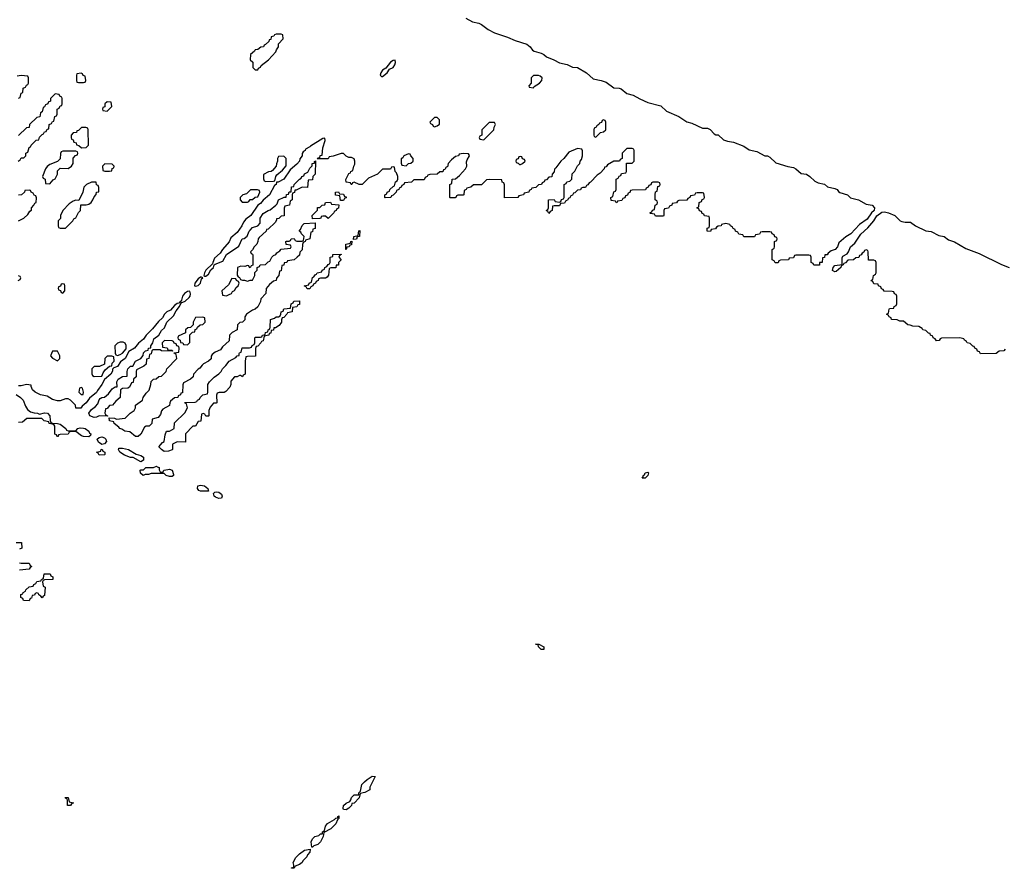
# Model space of a CAD drawing. Header units: inches. Extents: x 2710028 to 2964570, y 496606 to 722708.
# Tile 171 of 228: x 2861378 to 2868953, y 689566 to 696098. Entities that reach past the tile are written whole.
import ezdxf

# ---------------------------------------------------------------- set-up
doc = ezdxf.new("R2010")
doc.units = ezdxf.units.IN
doc.header["$MEASUREMENT"] = 0
doc.layers.add('C8668', color=7, linetype='Continuous')
doc.layers.add('C8669', color=7, linetype='Continuous')

msp = doc.modelspace()

# ---------------------------------------------------------------- linework, layer by layer
at = {"layer": 'C8668', "color": 6}
for points in [[(2863630, 689728), (2863626, 689730), (2863620.9, 689770), (2863630, 689794), (2863649.2, 689810), (2863680.4, 689819.6), (2863692, 689832), (2863708, 689832), (2863708, 689848), (2863722, 689858), (2863729.5, 689890), (2863746.6, 689910), (2863799, 689941), (2863810, 689952), (2863826, 689954), (2863826, 689966), (2863834, 689970), (2863834, 689950), (2863822, 689938), (2863810, 689908), (2863770.6, 689869.4), (2863718, 689842), (2863712, 689810), (2863691.3, 689770), (2863671.3, 689750), (2863641, 689739)], [(2863470, 689566), (2863468, 689570), (2863486, 689574), (2863488, 689590), (2863481.2, 689610), (2863502, 689650), (2863530, 689678), (2863570, 689706.8), (2863612.7, 689712.7), (2863611.3, 689690), (2863591.1, 689668.9), (2863586, 689654), (2863556.9, 689623.1), (2863551.3, 689610), (2863530, 689595.3), (2863498, 689582), (2863490, 689566)]]:
    msp.add_lwpolyline(points, close=True, dxfattribs=at)
at = {"layer": 'C8669', "color": 6}
for points in [[(2864810.3, 696110.3), (2864861.8, 696081.8), (2864910.3, 696070.3), (2864930, 696061.3), (2864981.7, 696021.7), (2865030, 695997.1), (2865130, 695963.8), (2865190, 695937), (2865280.7, 695910), (2865306.4, 695890), (2865323.8, 695863.8), (2865335.3, 695855.3), (2865390, 695840.4), (2865410.2, 695830.2), (2865431.6, 695811.6), (2865486, 695790), (2865530, 695765.5), (2865590, 695752.4), (2865630, 695732.4), (2865670.3, 695730.3), (2865737.3, 695690), (2865790, 695643), (2865851.3, 695630), (2865890, 695616.4), (2865950, 695572.7), (2865990, 695572), (2866006, 695566), (2866048.9, 695528.9), (2866096.5, 695516.5), (2866147.6, 695487.6), (2866210, 695460.4), (2866310, 695434.9), (2866353.8, 695393.8), (2866450, 695352.7), (2866510, 695310.4), (2866550, 695301.6), (2866630, 695262), (2866670, 695261.6), (2866690, 695252.7), (2866719.9, 695219.9), (2866732.5, 695212.5), (2866750.3, 695210.3), (2866793.1, 695173.1), (2866822, 695162), (2866870, 695156.4), (2866950, 695124), (2866990, 695096.4), (2867050, 695084.4), (2867110, 695050.3), (2867130.8, 695050), (2867150, 695039.3), (2867195.3, 694995.2), (2867287, 694967), (2867330, 694959.5), (2867350, 694950.4), (2867390, 694913.4), (2867430, 694907.7), (2867457.3, 694890), (2867493.8, 694853.8), (2867522, 694842), (2867570, 694833), (2867592.4, 694812.4), (2867650, 694799.3), (2867666.8, 694790), (2867676.1, 694776.1), (2867688.1, 694768.1), (2867746, 694750), (2867770, 694726.8), (2867830, 694712.4), (2867890, 694678), (2867936, 694670), (2867953, 694650), (2867950.5, 694629.5), (2867930.8, 694610), (2867897.1, 694562.9), (2867839.8, 694520.2), (2867771.3, 694450), (2867734, 694426), (2867679.6, 694380.4), (2867670.4, 694349.6), (2867650.5, 694329.5), (2867621, 694319), (2867598, 694302), (2867590, 694288.7), (2867572.7, 694287.3), (2867570, 694268), (2867554, 694266), (2867550.8, 694230), (2867532, 694228), (2867530, 694209.2), (2867487.3, 694207.3), (2867482, 694222), (2867466, 694230), (2867466, 694270), (2867462, 694282), (2867450, 694286), (2867350, 694286), (2867338, 694282), (2867330, 694266), (2867298, 694262), (2867291.6, 694248.4), (2867230, 694246), (2867218, 694242), (2867212.7, 694227.3), (2867190, 694226), (2867182, 694242), (2867166, 694250), (2867166, 694330), (2867182, 694338), (2867186, 694350), (2867186, 694390), (2867202, 694398), (2867206, 694410), (2867202, 694422), (2867187.3, 694427.3), (2867182, 694442), (2867166, 694450), (2867162, 694462), (2867150, 694466), (2867090, 694466), (2867078, 694462), (2867070, 694446), (2867038, 694442), (2867030, 694426), (2866950, 694426), (2866942, 694442), (2866910, 694446), (2866902, 694462), (2866886, 694470), (2866882, 694482), (2866866, 694490), (2866862, 694502), (2866846, 694510), (2866842, 694522), (2866810, 694528), (2866778, 694522), (2866774, 694510), (2866752, 694508), (2866738, 694502), (2866730, 694488), (2866698, 694482), (2866691.6, 694468.4), (2866666, 694470), (2866667.3, 694492.7), (2866682, 694498), (2866686, 694510), (2866686, 694570), (2866682, 694582), (2866647.3, 694587.3), (2866642, 694602), (2866627.3, 694607.3), (2866622, 694622), (2866607.3, 694627.3), (2866602, 694642), (2866588, 694650), (2866602, 694658), (2866606, 694690), (2866622, 694698), (2866627.3, 694712.7), (2866642, 694718), (2866646, 694730), (2866642, 694762), (2866630, 694766), (2866590, 694766), (2866578, 694762), (2866570, 694746), (2866538, 694742), (2866534, 694730), (2866518, 694722), (2866511.6, 694708.4), (2866450, 694706), (2866438, 694702), (2866431.6, 694688.4), (2866398, 694682), (2866394, 694670), (2866378, 694662), (2866370, 694646), (2866338, 694642), (2866334, 694630), (2866334, 694590), (2866330, 694586), (2866270, 694586), (2866262, 694602), (2866230, 694606), (2866226, 694610), (2866242, 694618), (2866247.3, 694632.7), (2866262, 694638), (2866266, 694670), (2866282, 694678), (2866286, 694690), (2866282, 694702), (2866266, 694710), (2866266, 694750), (2866268.4, 694771.6), (2866282, 694778), (2866287.3, 694812.7), (2866302, 694818), (2866306, 694830), (2866302, 694842), (2866290, 694846), (2866250, 694846), (2866238, 694842), (2866232.7, 694827.3), (2866218, 694822), (2866214, 694810), (2866198, 694802), (2866191.6, 694788.4), (2866090, 694786), (2866078, 694782), (2866072.7, 694767.3), (2866058, 694762), (2866052.7, 694747.3), (2866038, 694742), (2866032.7, 694727.3), (2866018, 694722), (2866010, 694706), (2865978, 694702), (2865971.6, 694688.4), (2865966, 694690), (2865962, 694702), (2865927.3, 694707.3), (2865926, 694730), (2865942, 694738), (2865948.4, 694771.6), (2865962, 694778), (2865966, 694790), (2865966, 694870), (2865982, 694878), (2865990, 694894), (2866002, 694898), (2866007.3, 694912.7), (2866042, 694918), (2866046, 694930), (2866047.3, 694992.7), (2866090, 694994), (2866106, 695010), (2866106, 695090), (2866102, 695102), (2866090, 695106), (2866050, 695106), (2866014, 695070), (2866014, 695030), (2865998, 695022), (2865992, 695008), (2865950, 695008), (2865899.6, 694980.4), (2865890, 694966), (2865878, 694962), (2865874, 694950), (2865843.6, 694916.4), (2865819.6, 694900.4), (2865770, 694846), (2865758, 694842), (2865750, 694826), (2865738, 694822), (2865730, 694806), (2865710, 694806), (2865698, 694802), (2865691.6, 694788.4), (2865670, 694786), (2865650, 694766), (2865638, 694762), (2865630, 694746), (2865618, 694742), (2865610, 694726), (2865598, 694722), (2865594, 694710), (2865578, 694702), (2865570, 694686), (2865538, 694682), (2865530, 694666), (2865490, 694666), (2865478, 694662), (2865474, 694630), (2865458, 694622), (2865450, 694606), (2865442, 694622), (2865428, 694630), (2865442, 694638), (2865446, 694650), (2865446, 694710), (2865490, 694714), (2865498, 694698), (2865530, 694694), (2865542, 694698), (2865547.3, 694712.7), (2865562, 694718), (2865566, 694730), (2865566, 694830), (2865582, 694838), (2865586, 694850), (2865610, 694854), (2865626, 694870), (2865629.3, 694910.7), (2865648.8, 694931.1), (2865670, 694972), (2865688, 694990), (2865689, 695010), (2865699, 695021), (2865708, 695050), (2865707.3, 695087.3), (2865702, 695102), (2865670, 695106), (2865602, 695078), (2865564.7, 695030), (2865542, 695010), (2865503.6, 694956.4), (2865492, 694948), (2865490, 694926), (2865474, 694910), (2865471.2, 694888.9), (2865450, 694886), (2865430, 694866), (2865418, 694862), (2865414, 694850), (2865398, 694842), (2865391.6, 694828.4), (2865370, 694826), (2865350, 694806), (2865318, 694802), (2865314, 694790), (2865298, 694782), (2865294, 694770), (2865258, 694762), (2865254, 694750), (2865218, 694742), (2865210, 694728), (2865107.3, 694727.3), (2865107.3, 694827.3), (2865102, 694842), (2865090, 694846), (2865086, 694866), (2864990, 694868), (2864970, 694866), (2864930, 694828), (2864870, 694826), (2864850, 694808), (2864818, 694802), (2864814, 694790), (2864798, 694782), (2864794, 694750), (2864790, 694748), (2864750, 694746), (2864738, 694742), (2864734, 694730), (2864727.3, 694727.3), (2864690, 694726), (2864686, 694730), (2864686, 694830), (2864702, 694838), (2864706, 694870), (2864730, 694874), (2864760.4, 694899.6), (2864808, 694950), (2864818, 694970), (2864816.4, 695003.6), (2864820.4, 695019.6), (2864838, 695050), (2864836.4, 695056.4), (2864830, 695066), (2864790, 695068), (2864758, 695062), (2864754, 695050), (2864730, 695046), (2864699.6, 695020.4), (2864674, 694990), (2864670, 694966), (2864658, 694962), (2864650, 694946), (2864638, 694942), (2864632.7, 694927.3), (2864610, 694926), (2864590, 694908), (2864532.7, 694907.3), (2864518, 694902), (2864514, 694890), (2864498, 694882), (2864490, 694866), (2864410, 694866), (2864391.6, 694848.4), (2864338, 694842), (2864334, 694830), (2864318, 694822), (2864314, 694810), (2864298, 694802), (2864294, 694790), (2864278, 694782), (2864274, 694770), (2864250, 694746), (2864238, 694742), (2864234, 694730), (2864190, 694726), (2864186, 694730), (2864186, 694750), (2864202, 694758), (2864206, 694770), (2864222, 694778), (2864226, 694790), (2864250, 694814), (2864262, 694818), (2864268, 694850), (2864282, 694858), (2864286, 694870), (2864286, 694890), (2864278, 694918), (2864266, 694930), (2864262, 694962), (2864250, 694966), (2864238, 694962), (2864232, 694948), (2864170, 694948), (2864130, 694908), (2864062, 694878), (2864014, 694830), (2863989.1, 694829.1), (2863950, 694846), (2863938, 694842), (2863934, 694830), (2863928.4, 694828.4), (2863922, 694842), (2863890, 694846), (2863888.4, 694868.4), (2863910, 694914), (2863922, 694918), (2863926, 694930), (2863942, 694938), (2863948, 694970), (2863955.3, 694984.7), (2863955.3, 695010), (2863950, 695026), (2863930, 695038), (2863910, 695038), (2863890, 695048), (2863868.7, 695068.7), (2863850, 695069), (2863790, 695048), (2863758, 695042), (2863750, 695026), (2863667.3, 695027.3), (2863674, 695034), (2863686, 695034), (2863690, 695052), (2863706, 695054), (2863709.6, 695110.4), (2863728.7, 695168.7), (2863726, 695186), (2863710, 695184), (2863614.4, 695125.6), (2863610, 695118), (2863578, 695102), (2863574, 695090), (2863558, 695082), (2863551.1, 695068.9), (2863551.1, 695051.1), (2863533.4, 695026.6), (2863530, 695009.2), (2863510, 694985.2), (2863458.8, 694941.2), (2863410.7, 694870), (2863367.3, 694847.3), (2863352.7, 694847.3), (2863351.3, 694830), (2863338, 694822), (2863298.8, 694750), (2863250.6, 694709.4), (2863230, 694682), (2863210.8, 694669.2), (2863156, 694590), (2863118, 694562), (2863099.8, 694540.2), (2863086, 694510), (2863050, 694459), (2863001.6, 694418.4), (2862990, 694389), (2862938.8, 694330), (2862920.5, 694299.5), (2862878, 694262), (2862862.8, 694230), (2862862, 694218), (2862810, 694168.7), (2862798.8, 694150), (2862794, 694130), (2862803.6, 694123.6), (2862810, 694124.7), (2862830, 694138), (2862848.4, 694171.6), (2862868.7, 694190), (2862875.3, 694210), (2862883.2, 694216.8), (2862942, 694238), (2862969.4, 694290.6), (2863064.7, 694355.3), (2863089, 694410), (2863105.2, 694414.8), (2863129.2, 694430.8), (2863142.7, 694470), (2863150, 694478.8), (2863170, 694497.3), (2863209.1, 694510.9), (2863228.4, 694531.6), (2863229.4, 694570), (2863250, 694606), (2863288.7, 694630), (2863305.6, 694634.4), (2863349.3, 694670.7), (2863359, 694681), (2863370, 694710.6), (2863412.7, 694732.7), (2863427.3, 694732.7), (2863430, 694752), (2863446, 694754), (2863450, 694772), (2863466, 694774), (2863470, 694811.3), (2863487.3, 694812.7), (2863488.7, 694830), (2863530, 694871), (2863543.1, 694876.9), (2863549, 694890), (2863563.1, 694896.9), (2863570, 694911), (2863595.3, 694924.7), (2863610, 694954), (2863628, 694972), (2863628.7, 694990), (2863646, 694994), (2863646, 695006), (2863652.7, 695012.7), (2863651.6, 694908.4), (2863634, 694890), (2863630, 694866), (2863598, 694862), (2863592.7, 694807.3), (2863550, 694808), (2863506, 694786), (2863494, 694786), (2863491.6, 694768.4), (2863478, 694762), (2863474, 694750), (2863474, 694710), (2863458, 694702), (2863454, 694670), (2863418, 694662), (2863412.7, 694647.3), (2863412.7, 694587.3), (2863390, 694586), (2863371.6, 694568.4), (2863354, 694566), (2863354, 694554), (2863343.6, 694536.4), (2863290, 694486), (2863278, 694482), (2863274, 694470), (2863219.6, 694420.4), (2863212, 694410), (2863211.3, 694390), (2863202, 694370), (2863182, 694350), (2863170, 694326), (2863154, 694310), (2863158, 694298), (2863170, 694294), (2863172.7, 694287.3), (2863172.7, 694207.3), (2863158, 694202), (2863152, 694188), (2863146, 694190), (2863142, 694202), (2863130, 694206), (2863110, 694198), (2863079.6, 694200.4), (2863054, 694190), (2863052, 694132), (2863058, 694118), (2863070, 694114), (2863078, 694098), (2863092, 694092), (2863108, 694092), (2863130, 694084.7), (2863152, 694092), (2863168, 694092), (2863188, 694130), (2863188, 694152), (2863206, 694170), (2863206, 694190), (2863222, 694198), (2863228, 694212), (2863270, 694214), (2863290, 694234), (2863302, 694238), (2863318, 694270), (2863330, 694282), (2863348.7, 694291.3), (2863356.4, 694303.6), (2863380.4, 694319.6), (2863390, 694332), (2863462, 694338), (2863466, 694350), (2863462, 694362), (2863427.3, 694367.3), (2863426, 694390), (2863430, 694394), (2863450, 694394), (2863462, 694398), (2863466, 694410), (2863490, 694414), (2863498, 694398), (2863510, 694394), (2863550, 694394), (2863562, 694398), (2863566, 694430), (2863546, 694450), (2863542, 694462), (2863528, 694470), (2863538, 694482), (2863550, 694514), (2863566, 694530), (2863650, 694534), (2863652, 694490), (2863634, 694486), (2863630, 694466), (2863618, 694462), (2863611.3, 694410), (2863578, 694402), (2863574, 694390), (2863558, 694382), (2863552.7, 694367.3), (2863550, 694326), (2863532, 694308), (2863530, 694286), (2863514, 694270), (2863490, 694248.7), (2863438, 694242), (2863434, 694230), (2863414, 694226), (2863410, 694208), (2863394, 694206), (2863390, 694166), (2863378, 694162), (2863372, 694130), (2863352.7, 694107.3), (2863352, 694090), (2863330, 694086), (2863299.6, 694060.4), (2863274, 694030), (2863272, 693990), (2863232, 693950), (2863231, 693930), (2863210, 693888), (2863190.9, 693869.1), (2863170, 693862), (2863122, 693830), (2863111.3, 693810), (2863110, 693788), (2863092, 693770), (2863072, 693768), (2863054, 693750), (2863051.3, 693710), (2863012, 693690), (2862992, 693670), (2862990, 693626), (2862939.6, 693580.4), (2862922, 693558), (2862882, 693538), (2862859.6, 693520.4), (2862851.3, 693508.7), (2862850, 693488), (2862830.9, 693469.1), (2862791, 693449), (2862781, 693439), (2862764.7, 693415.3), (2862751.6, 693408.4), (2862714, 693370), (2862712, 693350), (2862692, 693330), (2862638, 693302), (2862632.7, 693287.3), (2862630, 693226), (2862618, 693222), (2862614, 693210), (2862598, 693202), (2862594, 693190), (2862570, 693188), (2862539.6, 693160.4), (2862532, 693150), (2862530, 693128), (2862479.6, 693100.4), (2862470, 693086), (2862462, 693058), (2862444.7, 693035.3), (2862398, 693022), (2862394, 692990), (2862374, 692970), (2862350, 692968), (2862339.6, 692960.4), (2862310, 692908), (2862290, 692889.2), (2862270, 692889.3), (2862225.2, 692925.2), (2862188, 692930), (2862165.2, 692945.2), (2862148.7, 692950), (2862142, 692962), (2862106, 692990), (2862102, 693002), (2862068, 693010), (2862066, 693034), (2862108.7, 693031.3), (2862122, 693022), (2862188.7, 693031.3), (2862228, 693070), (2862258, 693090), (2862268, 693110), (2862269.1, 693130.9), (2862322, 693170), (2862329.3, 693190.7), (2862350, 693222), (2862373.6, 693246.4), (2862388, 693290), (2862390, 693314), (2862408.4, 693331.6), (2862427.3, 693332.7), (2862448.7, 693351.3), (2862470, 693354), (2862506, 693390), (2862508.9, 693411.1), (2862586, 693490), (2862582, 693522), (2862566, 693530), (2862566, 693534), (2862602, 693538), (2862606, 693570), (2862602, 693582), (2862587.3, 693587.3), (2862582, 693602), (2862567.3, 693607.3), (2862562, 693622), (2862550, 693626), (2862492.7, 693627.3), (2862474, 693610), (2862478, 693578), (2862511.6, 693571.6), (2862518, 693558), (2862550, 693554), (2862554, 693546), (2862470, 693549), (2862458, 693558), (2862402, 693558), (2862394, 693550), (2862390, 693526), (2862378, 693522), (2862372, 693490), (2862354, 693486), (2862350, 693446), (2862334, 693430), (2862278, 693402), (2862274, 693390), (2862274, 693350), (2862254, 693330), (2862250, 693306), (2862238, 693302), (2862222, 693270), (2862210, 693262), (2862170, 693258), (2862154, 693250), (2862152, 693190), (2862118, 693162), (2862092, 693130), (2862070, 693128), (2862050, 693106), (2862038, 693102), (2862034, 693070), (2862038, 693058), (2862054, 693050), (2862054, 693046), (2861990, 693048), (2861970, 693038), (2861950, 693035.3), (2861918, 693050), (2861909.2, 693070), (2861930, 693098), (2861960.2, 693119.8), (2861979, 693141), (2861989.2, 693170.8), (2861998, 693182), (2862009.4, 693190.6), (2862030, 693191.3), (2862061.2, 693218.8), (2862090, 693256), (2862112.7, 693272.7), (2862127.3, 693272.7), (2862125.2, 693310), (2862135.3, 693330), (2862170, 693350.8), (2862206, 693354), (2862204, 693390), (2862209.4, 693410.6), (2862230, 693430.8), (2862248.7, 693431.3), (2862269, 693470), (2862308.9, 693491.1), (2862328, 693512), (2862330, 693534), (2862346, 693550), (2862366, 693554), (2862368, 693570), (2862387.3, 693572.7), (2862387.3, 693587.3), (2862402, 693610), (2862410, 693642), (2862449.3, 693670.7), (2862470, 693704.7), (2862493.2, 693726.8), (2862509.3, 693770.7), (2862562, 693818), (2862582.7, 693857.3), (2862608.7, 693890), (2862620.4, 693919.6), (2862650, 693931), (2862681.5, 693958.5), (2862689.2, 693970), (2862692.5, 693987.5), (2862688, 694008), (2862670, 694005.2), (2862646, 693990), (2862630.8, 693970), (2862622, 693938), (2862614, 693930), (2862618, 693922), (2862610, 693926), (2862603.6, 693916.4), (2862590, 693914), (2862570, 693899), (2862537.5, 693862.5), (2862510, 693849), (2862491, 693830), (2862478, 693802), (2862445.2, 693774.8), (2862401.1, 693718.9), (2862351, 693670), (2862330, 693639), (2862292.8, 693607.2), (2862261, 693570), (2862216.9, 693543.1), (2862190.4, 693489.6), (2862154.8, 693465.2), (2862130, 693429.2), (2862102, 693418), (2862091.3, 693408.7), (2862091.3, 693391.3), (2862078.8, 693370), (2862030.5, 693329.5), (2862010.7, 693290), (2861975.5, 693244.5), (2861970, 693228.7), (2861915.9, 693184.1), (2861890, 693149), (2861858, 693122), (2861848.4, 693108.4), (2861810, 693108), (2861808, 693130), (2861770, 693168.7), (2861750, 693179), (2861730, 693179), (2861690, 693164), (2861670, 693164), (2861630, 693174), (2861590, 693199), (2861538, 693210), (2861498, 693230), (2861478, 693250), (2861466, 693274), (2861466, 693286), (2861430, 693288.7), (2861390, 693279.3), (2861370, 693280.9)], [(2861370, 695494), (2861382, 695498), (2861388.4, 695531.6), (2861402, 695538), (2861406, 695570), (2861422, 695578), (2861430, 695594), (2861442, 695598), (2861446, 695610), (2861446, 695650), (2861442, 695662), (2861390, 695668), (2861358, 695662)], [(2861366, 695010), (2861382, 695018), (2861390, 695034), (2861410, 695034), (2861426, 695050), (2861426, 695070), (2861442, 695078), (2861450, 695114), (2861462, 695118), (2861467.3, 695132.7), (2861506, 695170), (2861526, 695174), (2861530, 695194), (2861550, 695214), (2861562, 695218), (2861570, 695234), (2861582, 695238), (2861590, 695254), (2861602, 695258), (2861606, 695290), (2861622, 695298), (2861630, 695314), (2861642, 695318), (2861648.4, 695351.6), (2861662, 695358), (2861666, 695370), (2861666, 695410), (2861682, 695418), (2861690, 695434), (2861702, 695438), (2861706, 695450), (2861706, 695490), (2861702, 695502), (2861686, 695510), (2861682, 695522), (2861650, 695526), (2861614, 695490), (2861614, 695470), (2861598, 695462), (2861594, 695450), (2861578, 695442), (2861570, 695426), (2861558, 695422), (2861551.6, 695388.4), (2861538, 695382), (2861534, 695350), (2861510, 695346), (2861454, 695290), (2861451.1, 695268.9), (2861430, 695266), (2861370, 695206)], [(2861369.3, 694550.7), (2861408.9, 694571.1), (2861440.4, 694599.6), (2861456.4, 694623.6), (2861468, 694632), (2861469.1, 694650.9), (2861488, 694670), (2861495.3, 694684.7), (2861506, 694690), (2861507.3, 694727.3), (2861502, 694742), (2861490, 694746), (2861482, 694762), (2861466, 694770), (2861462, 694782), (2861450, 694786), (2861418, 694782), (2861414, 694770), (2861390.9, 694749.1), (2861370, 694748)], [(2868958, 693562), (2868950, 693548), (2868912.7, 693547.3), (2868890, 693528.7), (2868770, 693526), (2868762, 693542), (2868747.3, 693547.3), (2868742, 693562), (2868726, 693570), (2868722, 693582), (2868710, 693586), (2868690, 693606), (2868666, 693610), (2868662, 693622), (2868646, 693630), (2868642, 693642), (2868610, 693648), (2868470, 693646), (2868458, 693642), (2868451.6, 693628.4), (2868430, 693626), (2868422, 693642), (2868406, 693650), (2868402, 693662), (2868386, 693670), (2868382, 693682), (2868370, 693686), (2868350, 693706), (2868326, 693710), (2868322, 693722), (2868296.4, 693736.4), (2868250, 693738), (2868227.3, 693747.3), (2868210, 693748), (2868176.4, 693776.4), (2868150, 693778), (2868127.3, 693787.3), (2868086, 693790), (2868082, 693802), (2868066, 693810), (2868062, 693822), (2868046, 693830), (2868062, 693838), (2868066, 693870), (2868070, 693874), (2868102, 693878), (2868106, 693890), (2868122, 693898), (2868126, 693910), (2868126, 693970), (2868122, 693982), (2868107.3, 693987.3), (2868102, 694002), (2868090, 694006), (2868027.3, 694007.3), (2868022, 694022), (2868007.3, 694027.3), (2868002, 694042), (2867986, 694050), (2867982, 694062), (2867950, 694066), (2867942, 694082), (2867927.3, 694087.3), (2867930, 694094), (2867942, 694098), (2867946, 694130), (2867962, 694138), (2867966, 694150), (2867966, 694230), (2867962, 694242), (2867950, 694246), (2867907.3, 694247.3), (2867906, 694310), (2867902, 694322), (2867890, 694326), (2867878, 694322), (2867872.7, 694307.3), (2867858, 694302), (2867852.7, 694287.3), (2867838, 694282), (2867832.7, 694267.3), (2867810, 694266), (2867791.6, 694248.4), (2867750, 694246), (2867730, 694226), (2867718, 694222), (2867714, 694210), (2867698, 694202), (2867694, 694190), (2867659.6, 694160.4), (2867650, 694158), (2867630, 694168), (2867635.3, 694190), (2867650, 694204.7), (2867706, 694214), (2867704.7, 694264.7), (2867710, 694278), (2867744.7, 694295.3), (2867755.3, 694310), (2867769.6, 694350.4), (2867802, 694378), (2867850, 694446), (2867903.7, 694496.3), (2867949, 694550), (2867972.5, 694587.5), (2868010, 694616.3), (2868030, 694618), (2868062, 694610), (2868111, 694590), (2868150.5, 694550.5), (2868164, 694544), (2868190, 694539.1), (2868230, 694539.3), (2868270.3, 694510.3), (2868350, 694472.7), (2868390, 694466.4), (2868450, 694436.4), (2868490, 694428.2), (2868523.8, 694403.8), (2868570, 694388.5), (2868657.7, 694337.7), (2868758, 694298), (2868930, 694212.7), (2868990, 694190.4)], [(2861366, 694090), (2861382, 694098), (2861386, 694110), (2861382, 694122), (2861370, 694126)], [(2861351.7, 693211.7), (2861384.9, 693190), (2861404.9, 693170), (2861422.8, 693122.8), (2861438, 693098), (2861460.7, 693080.7), (2861490, 693070.7), (2861514, 693070), (2861530, 693062), (2861570, 693072.4), (2861591, 693070), (2861610.6, 693050), (2861611.6, 693011.6), (2861618, 692998), (2861631.6, 692991.6), (2861670, 692990.8), (2861690, 692984.7), (2861734, 692950), (2861738, 692938), (2861750, 692934), (2861810, 692934), (2861826, 692950), (2861844.4, 692955.6), (2861870, 692954.9), (2861882.8, 692950), (2861910.4, 692930), (2861915.5, 692915.5), (2861924.7, 692910), (2861922, 692898), (2861910, 692888), (2861870, 692888.7), (2861853.6, 692893.6), (2861810, 692928), (2861772.7, 692927.3), (2861758, 692922), (2861750, 692908), (2861690, 692906), (2861678, 692902), (2861674, 692890), (2861668.4, 692888.4), (2861662, 692902), (2861648.4, 692908.4), (2861648, 692968), (2861642, 692982), (2861606, 692990), (2861602, 693002), (2861566, 693010), (2861547.3, 693027.3), (2861432.7, 693027.3), (2861399.6, 693000.4), (2861370, 692998)], [(2861350, 692074), (2861392.7, 692072.7), (2861394, 692030), (2861378, 692022)], [(2861378, 691918), (2861390, 691914), (2861450, 691914), (2861458, 691898), (2861472, 691890), (2861458, 691882), (2861451.6, 691868.4), (2861378, 691862)]]:
    msp.add_lwpolyline(points, dxfattribs=at)
for points in [[(2863390, 695986), (2863350, 695986), (2863338, 695982), (2863334, 695970), (2863314, 695966), (2863310, 695946), (2863298, 695942), (2863294, 695930), (2863270, 695906), (2863258, 695902), (2863254, 695890), (2863232.7, 695887.3), (2863210, 695868), (2863190, 695866), (2863184.7, 695855.3), (2863154, 695830), (2863152, 695790), (2863171, 695770), (2863172, 695730), (2863190, 695712), (2863210, 695712), (2863216.5, 695723.5), (2863230, 695732), (2863235.5, 695744.5), (2863291.4, 695788.6), (2863348.7, 695850), (2863353.2, 695866.8), (2863368, 695890), (2863368.4, 695911.6), (2863406, 695950), (2863402, 695982)], [(2864266, 695786), (2864250, 695784), (2864231.3, 695770), (2864194.4, 695725.6), (2864170, 695709), (2864157.3, 695690), (2864152, 695672), (2864161, 695661), (2864170, 695661), (2864205.2, 695690), (2864223.7, 695716.3), (2864250, 695731), (2864265.2, 695750), (2864268.7, 695768.7)], [(2861850, 695686), (2861818, 695682), (2861814, 695670), (2861814, 695630), (2861818, 695618), (2861830, 695614), (2861870, 695614), (2861882, 695618), (2861886, 695630), (2861882, 695662), (2861867.3, 695667.3), (2861862, 695682)], [(2865370, 695668.7), (2865332, 695668), (2865314, 695650), (2865312, 695608), (2865294, 695590), (2865298, 695578), (2865330, 695574), (2865336.4, 695583.6), (2865378, 695610), (2865395.3, 695630), (2865398, 695650), (2865383.1, 695663.1)], [(2862050, 695466), (2862034, 695450), (2862032.7, 695427.3), (2862018, 695422), (2862014, 695410), (2862018, 695398), (2862050, 695394), (2862086, 695430), (2862082, 695462)], [(2864590, 695346), (2864570, 695346), (2864534, 695310), (2864538, 695298), (2864554, 695290), (2864558, 695278), (2864570, 695274), (2864590, 695282), (2864607.3, 695292.7), (2864607.3, 695327.3)], [(2861887.3, 695267.3), (2861852.7, 695267.3), (2861830, 695246), (2861818, 695242), (2861814, 695230), (2861790, 695226), (2861774, 695210), (2861774, 695190), (2861778, 695178), (2861790, 695174), (2861794, 695154), (2861812, 695150), (2861814, 695134), (2861834, 695130), (2861852.7, 695112.7), (2861890, 695114), (2861908, 695132), (2861906, 695250), (2861902, 695262)], [(2865030, 695306), (2864990, 695306), (2864934, 695250), (2864934, 695210), (2864918, 695202), (2864914, 695190), (2864918, 695178), (2864950, 695174), (2865026, 695250), (2865028.4, 695271.6), (2865038, 695290)], [(2865870, 695326), (2865858, 695322), (2865852.7, 695307.3), (2865838, 695302), (2865834, 695290), (2865818, 695282), (2865814, 695270), (2865798, 695262), (2865794, 695250), (2865794, 695210), (2865798, 695198), (2865810, 695194), (2865846, 695230), (2865870, 695234), (2865886, 695250), (2865886, 695310), (2865882, 695322)], [(2861810, 695086), (2861710, 695086), (2861698, 695082), (2861692.7, 695067.3), (2861690, 695026), (2861670, 695006), (2861610, 694982), (2861590, 694968), (2861578, 694950), (2861554, 694890), (2861558, 694878), (2861574, 694870), (2861578, 694838), (2861610, 694834), (2861635.3, 694864.7), (2861650, 694874), (2861668, 694910), (2861670, 694934), (2861690, 694954), (2861750, 694951.3), (2861778, 694970), (2861788.7, 694990), (2861788.7, 695031.3), (2861807.3, 695052.7), (2861822, 695058), (2861826, 695070), (2861822, 695082)], [(2863410, 695048), (2863370, 695046), (2863362, 695030), (2863362, 695010), (2863352.7, 694987.3), (2863352, 694970), (2863323.6, 694936.4), (2863311.6, 694928.4), (2863292.7, 694927.3), (2863252.7, 694907.3), (2863252.7, 694872.7), (2863258, 694858), (2863272.7, 694852.7), (2863330, 694854), (2863342, 694858), (2863348.4, 694891.6), (2863356.4, 694903.6), (2863400.4, 694939.6), (2863427.3, 694972.7), (2863428.4, 695028.4)], [(2864370, 695066), (2864334, 695050), (2864324.7, 695035.3), (2864312.7, 695027.3), (2864312.7, 694992.7), (2864318, 694978), (2864350, 694974), (2864368.4, 694991.6), (2864387.3, 694992.7), (2864406, 695010), (2864406, 695030), (2864386, 695050), (2864382, 695062)], [(2865230, 695046), (2865218, 695042), (2865212.7, 695027.3), (2865198, 695022), (2865194, 695010), (2865198, 694998), (2865212.7, 694992.7), (2865222, 694982), (2865230, 694982), (2865246, 694990), (2865266, 695010), (2865262, 695022), (2865247.3, 695027.3), (2865242, 695042)], [(2862032.7, 694987.3), (2862014, 694970), (2862018, 694938), (2862032.7, 694932.7), (2862070, 694932), (2862086, 694934), (2862088.4, 694951.6), (2862102, 694958), (2862106, 694970), (2862090, 694986)], [(2861930, 694848), (2861891.6, 694828.4), (2861871.6, 694808.4), (2861864.7, 694770), (2861832.7, 694707.3), (2861810, 694708), (2861790, 694702), (2861759.8, 694680.2), (2861711.3, 694630), (2861692, 694590), (2861691.6, 694568.4), (2861674, 694550), (2861674, 694510), (2861678, 694498), (2861690, 694494), (2861730, 694492), (2861788, 694550), (2861795.3, 694564.7), (2861810, 694574), (2861830, 694614), (2861846, 694630), (2861847.3, 694672.7), (2861890, 694672), (2861910, 694678), (2861928, 694690), (2861942, 694710), (2861950, 694734), (2861967.3, 694752.7), (2861968, 694770), (2861986, 694774), (2861987.3, 694807.3), (2861982, 694822), (2861970, 694826), (2861966, 694846)], [(2863208, 694788), (2863152.7, 694787.3), (2863122, 694758), (2863094, 694750), (2863074, 694730), (2863074, 694710), (2863090, 694694), (2863130, 694694), (2863142, 694698), (2863150, 694714), (2863170, 694714), (2863188.4, 694731.6), (2863210, 694734), (2863226, 694770), (2863222, 694782)], [(2863870, 694706), (2863847.3, 694707.3), (2863842, 694742), (2863807.3, 694747.3), (2863808.9, 694771.1), (2863830, 694774), (2863838, 694758), (2863870, 694754), (2863878, 694738), (2863890, 694734), (2863890, 694726), (2863878, 694722)], [(2863750, 694568.7), (2863730, 694586), (2863710, 694586), (2863698, 694582), (2863694, 694570), (2863687.3, 694567.3), (2863630, 694566), (2863628.7, 694590), (2863668, 694632), (2863670, 694652), (2863687.3, 694652.7), (2863706, 694670), (2863726, 694674), (2863730, 694691.3), (2863770, 694694), (2863778, 694678), (2863832.7, 694672.7), (2863830, 694646), (2863818, 694642), (2863814, 694630), (2863798, 694622), (2863794, 694610)], [(2863946, 694406), (2863948, 694430), (2863982, 694438), (2863988.4, 694471.6), (2863994, 694474), (2863991.3, 694430), (2863974, 694426), (2863970, 694408)], [(2863890, 694328), (2863886, 694330), (2863886, 694370), (2863922, 694378), (2863926, 694390), (2863934, 694394), (2863930, 694366), (2863918, 694362), (2863914, 694350), (2863894, 694346)], [(2863590, 694026), (2863582, 694042), (2863566, 694050), (2863602, 694058), (2863606, 694070), (2863622, 694078), (2863630, 694114), (2863642, 694118), (2863650, 694134), (2863662, 694138), (2863666, 694150), (2863702, 694158), (2863706, 694170), (2863722, 694178), (2863726, 694190), (2863742, 694198), (2863750, 694214), (2863762, 694218), (2863766, 694230), (2863766, 694270), (2863786, 694274), (2863788, 694290), (2863850, 694294), (2863852, 694290), (2863838, 694282), (2863834, 694270), (2863851.3, 694250), (2863832, 694228), (2863830.7, 694209.3), (2863812.7, 694207.3), (2863810, 694188.7), (2863772.7, 694187.3), (2863758, 694182), (2863752.7, 694132.7), (2863743.6, 694116.4), (2863730, 694108.7), (2863692.7, 694107.3), (2863678, 694102), (2863674, 694090), (2863658, 694082), (2863654, 694070), (2863638, 694062), (2863634, 694050), (2863618, 694042), (2863610, 694026)], [(2861710, 694066), (2861698, 694062), (2861692.7, 694047.3), (2861678, 694042), (2861674, 694030), (2861678, 694018), (2861692.7, 694012.7), (2861698, 693998), (2861710, 693994), (2861726, 694010), (2861726, 694050), (2861722, 694062)], [(2862776.4, 694116.4), (2862770, 694115.3), (2862750, 694102), (2862726, 694070), (2862722, 694050), (2862730, 694046), (2862750, 694051), (2862769, 694070), (2862778, 694102), (2862786, 694110)], [(2863010, 694106), (2862983.6, 694056.4), (2862934, 694010), (2862938, 693978), (2862970, 693972), (2862990, 693982), (2863008.4, 693991.6), (2863015.3, 694004.7), (2863030, 694014), (2863043.1, 694036.9), (2863058, 694050), (2863066, 694070), (2863062, 694082), (2863046, 694090), (2863042, 694102)], [(2863091.6, 693348.4), (2863078, 693358), (2863070, 693358), (2863051.6, 693348.4), (2863030, 693348), (2863003.6, 693316.4), (2863002, 693290), (2862994, 693270), (2862963.6, 693236.4), (2862950, 693228), (2862912.7, 693227.3), (2862898, 693222), (2862892.7, 693207.3), (2862894, 693150), (2862890, 693146), (2862870, 693146), (2862843.6, 693116.4), (2862834, 693090), (2862834, 693050), (2862830, 693046), (2862810, 693046), (2862802, 693062), (2862790, 693066), (2862778, 693062), (2862772.7, 693007.3), (2862750, 693006), (2862731.1, 692968.9), (2862710, 692968), (2862654, 692910), (2862652.7, 692847.3), (2862590, 692848), (2862554, 692830), (2862554, 692790), (2862550, 692786), (2862523.6, 692776.4), (2862490, 692775.3), (2862468, 692790), (2862449, 692810), (2862476.4, 692843.6), (2862488.4, 692851.6), (2862496.4, 692903.6), (2862508, 692930), (2862530, 692932), (2862566, 692950), (2862570, 692994), (2862648.9, 693071.1), (2862668, 693110), (2862662, 693142), (2862650, 693146), (2862648, 693152), (2862727.3, 693152.7), (2862742, 693158), (2862746, 693170), (2862762, 693178), (2862766, 693190), (2862786, 693210), (2862822, 693218), (2862826, 693230), (2862826, 693290), (2862838, 693310), (2862873.6, 693346.4), (2862909.1, 693370.9), (2862928, 693390), (2862938, 693410), (2862964.7, 693435.3), (2862989.4, 693470.6), (2863042, 693498), (2863050, 693511.3), (2863067.3, 693512.7), (2863067.3, 693527.3), (2863070, 693534), (2863082, 693538), (2863089, 693571), (2863147.3, 693572.7), (2863162, 693578), (2863166, 693590), (2863182, 693598), (2863186, 693610), (2863186, 693650), (2863190, 693654), (2863230, 693654), (2863242, 693658), (2863246, 693670), (2863266, 693674), (2863268.9, 693691.1), (2863286, 693694), (2863288.4, 693711.6), (2863302, 693718), (2863306, 693730), (2863308, 693790), (2863339, 693801), (2863350, 693811), (2863368.4, 693811.6), (2863382, 693818), (2863388, 693832), (2863388.7, 693850), (2863406, 693854), (2863410, 693872), (2863462, 693878), (2863466, 693910), (2863482, 693918), (2863488.4, 693931.6), (2863530, 693934), (2863530, 693906), (2863518, 693902), (2863510, 693888), (2863478, 693882), (2863474, 693850), (2863438, 693842), (2863434, 693830), (2863410, 693806), (2863398, 693802), (2863392, 693788), (2863391.3, 693770), (2863374.8, 693745.2), (2863347.3, 693727.3), (2863332.7, 693727.3), (2863330, 693708), (2863314, 693706), (2863310, 693686), (2863298, 693682), (2863294, 693670), (2863258, 693662), (2863250, 693626), (2863238, 693622), (2863234, 693610), (2863210, 693586), (2863198, 693582), (2863192.7, 693567.3), (2863192.7, 693507.3), (2863130, 693506), (2863118, 693502), (2863112, 693470), (2863114, 693370), (2863098, 693362)], [(2862787.3, 693807.3), (2862730, 693806), (2862712, 693770), (2862712, 693748), (2862691.6, 693728.4), (2862672.7, 693727.3), (2862654, 693710), (2862652.7, 693687.3), (2862598, 693662), (2862594, 693650), (2862598, 693638), (2862611.6, 693631.6), (2862614, 693614), (2862634, 693610), (2862638, 693598), (2862670, 693594), (2862688, 693612), (2862687.3, 693672.7), (2862708.4, 693691.6), (2862726, 693694), (2862728, 693712), (2862742, 693718), (2862746, 693730), (2862766, 693750), (2862787.3, 693752.7), (2862806, 693770), (2862802, 693802)], [(2862150, 693615.3), (2862131.1, 693608.9), (2862111.3, 693588.7), (2862111.6, 693531.6), (2862118, 693518), (2862130, 693514), (2862150, 693522), (2862170, 693532), (2862196.4, 693563.6), (2862198, 693590), (2862188.7, 693608.7), (2862174.6, 693614.6)], [(2861670, 693546), (2861630, 693546), (2861614, 693510), (2861631.6, 693491.6), (2861670, 693472), (2861688, 693490), (2861688, 693510)], [(2862088, 693508), (2862050, 693508), (2862032, 693490), (2862030, 693446), (2861991.3, 693428.7), (2861950, 693428), (2861932, 693410), (2861932, 693372), (2861938, 693358), (2861952, 693352), (2862010, 693354), (2862020.2, 693379.8), (2862036.4, 693403.6), (2862068.4, 693431.6), (2862086, 693434), (2862090, 693454), (2862106, 693470), (2862102, 693502)], [(2861850, 693266), (2861838, 693262), (2861832, 693230), (2861850, 693212), (2861866, 693214), (2861868, 693230), (2861862, 693262)], [(2862010, 692828), (2861985.6, 692845.6), (2861973.2, 692870), (2861990, 692882), (2862010, 692886.4), (2862030, 692880.4), (2862041.6, 692870), (2862046, 692850), (2862030, 692834)], [(2861990, 692746), (2861982, 692762), (2861968, 692770), (2862002, 692778), (2862006, 692790), (2862011.6, 692791.6), (2862018, 692778), (2862034, 692770), (2862034, 692750), (2862030, 692748)], [(2862310, 692695.3), (2862250, 692728.7), (2862230, 692728.7), (2862185.2, 692745.2), (2862148, 692770), (2862138, 692790), (2862140.4, 692799.6), (2862170, 692800.5), (2862214.8, 692790), (2862273.5, 692753.5), (2862310, 692743.8), (2862331.4, 692731.4), (2862330, 692708.7)], [(2862470, 692614), (2862482, 692618), (2862486, 692630), (2862489.1, 692630.9), (2862530, 692637.1), (2862550, 692630.4), (2862562, 692598), (2862562, 692590), (2862550, 692582), (2862530, 692582), (2862506, 692590), (2862490, 692606), (2862390, 692606), (2862370, 692598), (2862343.6, 692596.4), (2862328.9, 692588.9), (2862307.3, 692607.3), (2862306, 692630), (2862310, 692634), (2862330, 692634), (2862349.1, 692650.9), (2862408.7, 692651.3), (2862430, 692662), (2862435.3, 692655.3), (2862451.3, 692650), (2862452, 692632), (2862458, 692618)], [(2866168, 692568), (2866176.4, 692583.6), (2866175.3, 692590), (2866184.5, 692595.5), (2866189.6, 692610), (2866210, 692614.8), (2866214.8, 692610), (2866210.7, 692590), (2866190, 692569.2)], [(2862768.4, 692468.4), (2862755.3, 692475.3), (2862746, 692490), (2862748, 692510), (2862770, 692515.5), (2862801, 692510), (2862826.8, 692490), (2862830, 692469)], [(2862910, 692412.7), (2862883.7, 692423.7), (2862875.3, 692430), (2862869, 692451), (2862879, 692461), (2862890, 692464), (2862910, 692460.4), (2862930, 692444.7), (2862935.5, 692430), (2862930, 692415.3)], [(2861550, 691648), (2861542, 691662), (2861526, 691670), (2861522, 691682), (2861510, 691686), (2861498, 691682), (2861491.6, 691668.4), (2861474, 691666), (2861470, 691646), (2861458, 691642), (2861450, 691626), (2861407.3, 691627.3), (2861402, 691642), (2861386, 691650), (2861387.3, 691672.7), (2861402, 691678), (2861406, 691690), (2861422, 691698), (2861426, 691710), (2861450, 691732), (2861482, 691738), (2861486, 691750), (2861502, 691758), (2861510, 691774), (2861542, 691778), (2861546, 691790), (2861562, 691798), (2861567.3, 691832.7), (2861612.7, 691832.7), (2861618, 691818), (2861634, 691810), (2861634, 691790), (2861570, 691786), (2861558, 691782), (2861554, 691770), (2861558, 691738), (2861574, 691730), (2861570, 691666), (2861558, 691662)], [(2865390, 691249.2), (2865369, 691270), (2865368, 691288), (2865346, 691290), (2865372, 691290), (2865410, 691270.5), (2865410, 691249.2)], [(2863890, 690015.3), (2863870, 690018), (2863866, 690026), (2863869.6, 690050), (2863890, 690066.8), (2863919, 690081), (2863926.8, 690093.2), (2863929.6, 690110), (2863950, 690130.5), (2863987.3, 690132.7), (2863987.3, 690147.3), (2863999, 690161), (2864009.7, 690210), (2864030, 690232.4), (2864050, 690250.4), (2864090, 690274.8), (2864114, 690274), (2864072, 690190), (2864071.3, 690170), (2864034, 690150), (2863998, 690142), (2863990, 690108), (2863950, 690068), (2863934, 690066), (2863932, 690050), (2863910, 690028.7)], [(2861770, 690048.7), (2861746, 690050), (2861746, 690090), (2861742, 690102), (2861730, 690106), (2861728.4, 690111.6), (2861752, 690110), (2861758, 690078), (2861792, 690070), (2861778, 690062)]]:
    msp.add_lwpolyline(points, close=True, dxfattribs=at)

doc.saveas('drawing.dxf')
